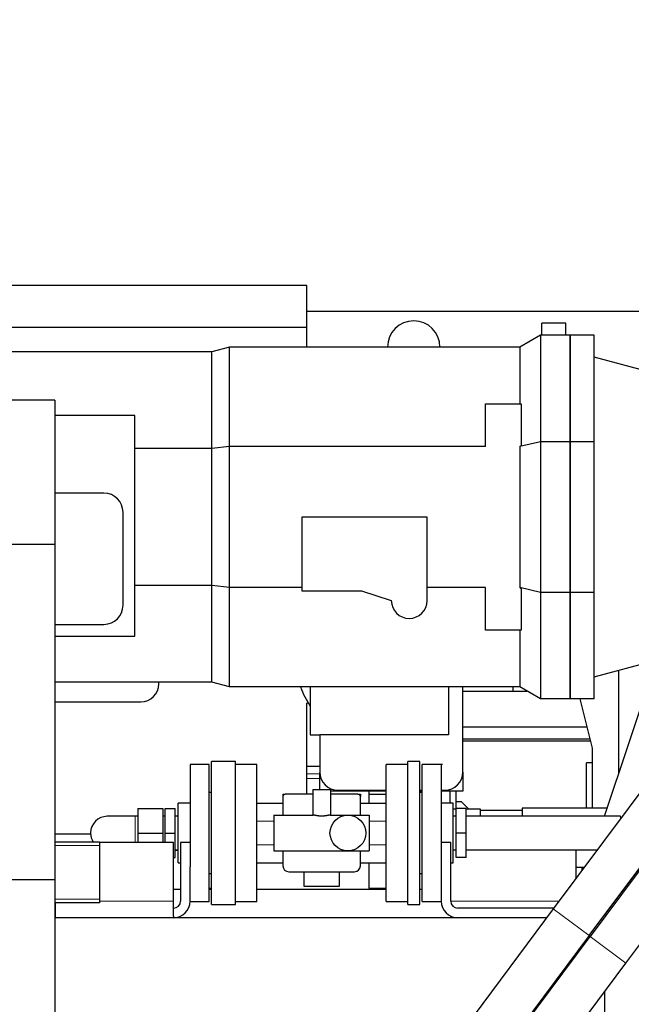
# Model space of a CAD drawing. Header units: inches. Extents: x 0 to 20790, y -12 to 14700.
# Tile 80 of 256: x 7034 to 7547, y 5712 to 6537. Entities that reach past the tile are written whole.
import ezdxf

# ---------------------------------------------------------------- set-up
doc = ezdxf.new("R2010")
doc.units = ezdxf.units.IN
for name, color, linetype, true_color in [('1', 7, 'Continuous', 0xffffff), ('101', 7, 'Continuous', 0xffffff), ('254', 7, 'Continuous', 0xffffff)]:
    doc.layers.add(name, color=color, linetype=linetype, true_color=true_color)
doc.styles.add('latin_extended', font='simplex.shx')
doc.dimstyles.get("Standard").update_dxf_attribs({"dimtxt": 0.18, "dimasz": 0.18, "dimexe": 0.18, "dimexo": 0.0625, "dimgap": 0.09, "dimtad": 0, "dimtih": 1, "dimtoh": 1, "dimdec": 4, "dimzin": 0, "dimdsep": 46, "dimtxsty": 'Standard', "dimcen": 0.09, "dimadec": 0, "dimazin": 0, "dimtfac": 1, "dimtdec": 4, "dimtofl": 0, "dimtmove": 0, "dimatfit": 3, "dimfxl": 1, "dimtolj": 1, "dimtzin": 0, "dimarcsym": 0})

# ---------------------------------------------------------------- blocks, each defined once
blk = doc.blocks.new('_U9')
at = {"layer": '254', "color": 3, "linetype": 'Continuous', "lineweight": 13, "transparency": 16777216}
for p, q in [((1629.96, 6537.14), (699.96, 6537.14)), ((734.96, 6414.64), (734.96, 5321.64)), ((7670.96, 5199.14), (699.96, 5199.14))]:
    blk.add_line(p, q, dxfattribs=at)
at = {"layer": '254', "color": 3, "transparency": 16777216}
for points in [[(755.37, 6414.64), (714.54, 6414.64), (734.96, 6537.14)], [(714.54, 5321.64), (755.37, 5321.64), (734.96, 5199.14)]]:
    blk.add_solid(points, dxfattribs=at)
at = {"layer": 'Defpoints', "color": 0, "transparency": 16777216}
for p in [(1664.96, 6537.14), (734.96, 5199.14), (7705.96, 5199.14)]:
    blk.add_point(p, dxfattribs=at)
at = {"layer": '254', "color": 2, "lineweight": 13, "transparency": 16777216, "insert": (551.21, 5647.57), "char_height": 122.5, "attachment_point": 1, "rotation": 90, "style": 'latin_extended'}
blk.add_mtext('\\A1;\\C2;1338', dxfattribs=at)

msp = doc.modelspace()

# ---------------------------------------------------------------- linework, layer by layer
at = {"layer": '1', "color": 2, "linetype": 'Continuous', "lineweight": 25}
for p, q in [((7275.156, 6314.143), (7025.156, 6314.143)), ((7275.156, 6279.143), (7275.156, 6314.143)), ((7275.159, 6292.643), (7732.456, 6292.643)), ((7275.156, 6279.143), (6995.156, 6279.143)), ((7275.156, 6262.642), (7275.156, 6279.143)), ((7472.456, 6272.642), (7472.456, 6282.643)), ((7492.456, 6282.643), (7472.456, 6282.643)), ((7492.456, 6272.642), (7492.456, 6282.643)), ((7471.156, 6272.643), (7453.835, 6262.643)), ((7496.156, 6272.643), (7471.156, 6272.643)), ((7471.156, 6272.643), (7471.156, 6183.31)), ((7496.156, 6272.643), (7496.156, 6183.31)), ((7496.156, 6183.31), (7496.156, 6272.643)), ((7516.156, 6272.643), (7496.156, 6272.643)), ((7516.156, 6183.31), (7516.156, 6272.643)), ((7195.483, 6258.643), (6991.156, 6258.643)), ((7210.411, 6262.643), (7195.483, 6258.643)), ((7195.483, 6177.511), (7195.483, 6258.643)), ((7453.835, 6262.643), (7210.411, 6262.643)), ((7210.411, 6179.168), (7210.411, 6262.643)), ((7453.835, 6262.643), (7453.835, 6215.143)), ((7570.477, 6239.624), (7516.156, 6254.179)), ((7063.956, 6218.043), (2537.956, 6218.043)), ((7063.956, 6218.043), (7063.956, 6097.047)), ((7425.156, 6215.143), (7455.156, 6215.143)), ((7425.156, 6179.168), (7425.156, 6215.143)), ((7455.156, 6215.143), (7455.156, 6180.247)), ((7131.156, 6205.143), (7063.956, 6205.143)), ((7131.156, 6020.143), (7131.156, 6205.143)), ((7195.483, 6177.511), (7131.156, 6177.511)), ((7210.411, 6179.168), (7195.483, 6177.511)), ((7195.483, 6062.774), (7195.483, 6177.511)), ((7425.156, 6179.168), (7210.411, 6179.168)), ((7210.411, 6061.117), (7210.411, 6179.168)), ((7471.156, 6183.31), (7453.835, 6179.168)), ((7453.835, 6179.168), (7455.156, 6180.247)), ((7453.835, 6179.168), (7453.835, 6061.117)), ((7471.156, 6183.31), (7471.156, 6056.975)), ((7496.156, 6183.31), (7471.156, 6183.31)), ((7496.156, 6183.31), (7496.156, 6056.975)), ((7496.156, 6056.975), (7496.156, 6183.31)), ((7516.156, 6183.31), (7496.156, 6183.31)), ((7516.156, 6056.975), (7516.156, 6183.31)), ((7105.156, 6140.143), (7063.956, 6140.143)), ((7121.156, 6046.143), (7121.156, 6124.143)), ((7376.156, 6120.143), (7271.156, 6120.143)), ((7271.156, 6120.143), (7271.156, 6058.143)), ((7376.156, 6050.143), (7376.156, 6120.143)), ((7063.956, 6097.047), (2537.956, 6097.047)), ((7063.956, 6097.047), (7063.956, 5816.047)), ((7195.483, 6062.774), (7131.156, 6062.774)), ((7195.483, 5981.643), (7195.483, 6062.774)), ((7210.411, 6061.117), (7195.483, 6062.774)), ((7271.156, 6061.117), (7210.411, 6061.117)), ((7210.411, 5977.643), (7210.411, 6061.117)), ((7425.156, 6061.117), (7376.156, 6061.117)), ((7425.156, 6025.143), (7425.156, 6061.117)), ((7455.156, 6060.039), (7453.835, 6061.117)), ((7471.156, 6056.975), (7453.835, 6061.117)), ((7455.156, 6060.039), (7455.156, 6025.143)), ((7271.156, 6058.143), (7321.156, 6058.143)), ((7321.156, 6058.143), (7346.156, 6050.143)), ((7471.156, 6056.975), (7471.156, 5967.643)), ((7496.156, 6056.975), (7471.156, 6056.975)), ((7496.156, 6056.975), (7496.156, 5967.643)), ((7496.156, 5967.643), (7496.156, 6056.975)), ((7516.156, 6056.975), (7496.156, 6056.975)), ((7516.156, 5967.643), (7516.156, 6056.975)), ((7063.956, 6030.143), (7105.156, 6030.143)), ((7063.956, 6020.143), (7131.156, 6020.143)), ((7455.156, 6025.143), (7425.156, 6025.143)), ((7453.835, 6025.143), (7453.835, 5977.643)), ((7516.156, 5986.107), (7570.477, 6000.662)), ((7524.972, 5869.191), (7568.63, 6000.167)), ((7536.806, 5991.636), (7536.806, 5904.695)), ((7195.483, 5981.643), (7063.957, 5981.643)), ((7151.156, 5980.143), (7151.156, 5981.643)), ((7210.411, 5977.643), (7195.483, 5981.643)), ((7453.835, 5977.643), (7210.411, 5977.643)), ((7278.156, 5977.643), (7278.156, 5937.501)), ((7394.156, 5977.643), (7394.156, 5937.501)), ((7406.156, 5906.143), (7406.156, 5977.644)), ((7448.456, 5974.143), (7448.456, 5977.643)), ((7471.156, 5967.643), (7453.835, 5977.643)), ((7406.153, 5974.143), (7459.889, 5974.143)), ((7063.957, 5965.143), (7136.156, 5965.143)), ((7275.156, 5887.691), (7275.156, 5964.143)), ((7276.467, 5964.143), (7275.156, 5964.143)), ((7496.156, 5967.643), (7471.156, 5967.643)), ((7516.156, 5967.643), (7496.156, 5967.643)), ((7504.221, 5967.644), (7514.656, 5926.212)), ((7511.992, 5769.115), (7654.3, 5959.941)), ((7655.101, 5959.344), (7512.794, 5768.517)), ((7601.454, 5951.89), (7481.891, 5791.563)), ((7278.156, 5937.501), (7286.156, 5937.501)), ((7394.156, 5937.501), (7286.156, 5937.501)), ((7286.156, 5937.501), (7286.156, 5906.143)), ((7406.153, 5944.143), (7510.139, 5944.143)), ((7513.155, 5932.143), (7406.149, 5932.143)), ((7514.656, 5926.212), (7514.656, 5876.143)), ((7193.456, 5912.691), (7177.379, 5912.691)), ((7193.456, 5855.191), (7193.456, 5912.691)), ((7195.456, 5855.191), (7195.456, 5915.191)), ((7215.456, 5915.191), (7195.456, 5915.191)), ((7215.456, 5855.191), (7215.456, 5915.191)), ((7233.456, 5912.691), (7215.456, 5912.691)), ((7233.456, 5855.191), (7233.456, 5912.691)), ((7341.956, 5855.191), (7341.956, 5912.691)), ((7359.956, 5912.691), (7341.956, 5912.691)), ((7359.956, 5855.191), (7359.956, 5915.191)), ((7369.956, 5915.191), (7359.956, 5915.191)), ((7369.956, 5855.191), (7369.956, 5915.191)), ((7371.956, 5855.191), (7371.956, 5912.691)), ((7389.113, 5912.691), (7371.956, 5912.691)), ((7514.657, 5914.143), (7509.956, 5914.143)), ((7509.956, 5876.141), (7509.956, 5914.143)), ((7286.156, 5910.823), (7275.156, 5910.823)), ((7286.156, 5891.691), (7286.156, 5906.055)), ((7406.156, 5906.145), (7406.156, 5890.143)), ((7542.895, 5746.069), (7662.458, 5906.396)), ((7195.456, 5889.191), (7193.456, 5889.191)), ((7255.206, 5887.691), (7257.206, 5887.691)), ((7255.206, 5887.691), (7255.206, 5885.691)), ((7280.206, 5887.691), (7257.206, 5887.691)), ((7280.206, 5891.691), (7295.206, 5891.691)), ((7280.206, 5891.691), (7280.206, 5870.191)), ((7295.206, 5891.691), (7295.206, 5870.191)), ((7341.958, 5890.143), (7295.206, 5890.143)), ((7318.206, 5887.691), (7295.206, 5887.691)), ((7301.156, 5891.143), (7341.957, 5891.143)), ((7318.206, 5887.691), (7320.206, 5887.691)), ((7320.206, 5887.691), (7320.206, 5885.691)), ((7327.156, 5890.143), (7327.156, 5887.78)), ((7327.156, 5887.78), (7327.156, 5880.191)), ((7327.156, 5887.78), (7341.956, 5887.78)), ((7369.955, 5891.143), (7371.955, 5891.143)), ((7371.956, 5890.143), (7369.955, 5890.143)), ((7371.956, 5889.191), (7369.956, 5889.191)), ((7387.955, 5891.143), (7391.156, 5891.143)), ((7406.156, 5890.143), (7387.955, 5890.143)), ((7395.156, 5890.142), (7395.156, 5880.269)), ((7400.156, 5890.143), (7400.156, 5875.191)), ((7167.456, 5855.191), (7167.456, 5880.269)), ((7177.456, 5880.269), (7167.456, 5880.269)), ((7233.456, 5880.191), (7255.206, 5880.191)), ((7255.206, 5885.691), (7255.206, 5870.191)), ((7320.206, 5870.191), (7320.206, 5885.691)), ((7320.206, 5880.191), (7341.956, 5880.191)), ((7397.956, 5880.269), (7387.956, 5880.269)), ((7397.956, 5855.191), (7397.956, 5880.269)), ((7404.956, 5881.343), (7400.159, 5881.343)), ((7411.108, 5875.191), (7404.956, 5881.343)), ((7133.456, 5875.691), (7154.456, 5875.691)), ((7133.456, 5875.691), (7133.456, 5855.191)), ((7154.456, 5875.691), (7154.456, 5855.191)), ((7156.456, 5875.691), (7164.956, 5875.691)), ((7156.456, 5855.191), (7156.456, 5875.691)), ((7164.956, 5855.191), (7164.956, 5875.691)), ((7247.706, 5870.191), (7280.635, 5870.191)), ((7247.706, 5870.191), (7247.706, 5840.191)), ((7294.777, 5870.191), (7309.706, 5870.191)), ((7309.706, 5870.191), (7327.706, 5870.191)), ((7327.706, 5870.191), (7327.706, 5840.191)), ((7400.456, 5875.191), (7397.956, 5875.191)), ((7400.456, 5855.191), (7400.456, 5875.691)), ((7408.956, 5875.691), (7400.456, 5875.691)), ((7420.956, 5875.191), (7408.955, 5875.191)), ((7408.956, 5855.191), (7408.956, 5875.691)), ((7455.905, 5874.143), (7420.889, 5874.143)), ((7455.94, 5874.143), (7420.944, 5874.143)), ((7420.956, 5869.191), (7420.956, 5875.191)), ((7455.956, 5876.143), (7455.956, 5869.19)), ((7527.289, 5876.143), (7455.956, 5876.143)), ((7133.456, 5869.191), (7131.456, 5869.191)), ((7156.456, 5869.191), (7154.456, 5869.191)), ((7167.456, 5869.191), (7164.956, 5869.191)), ((7400.456, 5869.191), (7397.956, 5869.191)), ((7538.456, 5869.191), (7408.956, 5869.191)), ((7093.996, 5854.143), (7063.957, 5854.143)), ((7133.456, 5855.191), (7133.456, 5847.143)), ((7133.456, 5855.191), (7154.456, 5855.191)), ((7154.456, 5855.191), (7154.456, 5847.143)), ((7156.456, 5855.191), (7164.956, 5855.191)), ((7156.456, 5847.143), (7156.456, 5855.191)), ((7164.956, 5834.691), (7164.956, 5855.191)), ((7167.456, 5830.112), (7167.456, 5855.191)), ((7193.456, 5797.691), (7193.456, 5855.191)), ((7195.456, 5795.191), (7195.456, 5855.191)), ((7215.456, 5795.191), (7215.456, 5855.191)), ((7233.456, 5797.691), (7233.456, 5855.191)), ((7341.956, 5797.691), (7341.956, 5855.191)), ((7359.956, 5795.191), (7359.956, 5855.191)), ((7369.956, 5795.191), (7369.956, 5855.191)), ((7371.956, 5797.691), (7371.956, 5855.191)), ((7397.956, 5830.112), (7397.956, 5855.191)), ((7400.456, 5834.691), (7400.456, 5855.191)), ((7408.956, 5855.191), (7400.456, 5855.191)), ((7408.956, 5834.691), (7408.956, 5855.191)), ((7101.456, 5847.643), (7063.956, 5847.643)), ((7101.456, 5847.643), (7101.456, 5844.643)), ((7163.456, 5847.143), (7101.457, 5847.143)), ((7163.456, 5798.143), (7163.456, 5847.143)), ((7177.456, 5847.143), (7169.456, 5847.143)), ((7169.456, 5847.143), (7169.456, 5798.143)), ((7395.956, 5847.143), (7387.956, 5847.143)), ((7395.956, 5798.143), (7395.956, 5847.143)), ((7101.456, 5844.643), (7101.456, 5799.643)), ((7164.956, 5841.191), (7167.456, 5841.191)), ((7247.706, 5840.191), (7309.706, 5840.191)), ((7255.206, 5840.191), (7255.206, 5827.691)), ((7309.706, 5840.191), (7327.706, 5840.191)), ((7320.206, 5827.691), (7320.206, 5840.191)), ((7397.956, 5841.191), (7400.456, 5841.191)), ((7408.956, 5841.191), (7518.899, 5841.191)), ((7500.956, 5841.191), (7500.956, 5817.128)), ((7163.456, 5834.691), (7164.956, 5834.691)), ((7167.456, 5830.112), (7169.456, 5830.112)), ((7233.456, 5830.191), (7255.206, 5830.191)), ((7320.206, 5830.191), (7341.956, 5830.191)), ((7327.156, 5830.192), (7327.156, 5809.058)), ((7395.956, 5830.112), (7397.956, 5830.112)), ((7408.956, 5834.691), (7400.456, 5834.691)), ((7177.456, 5798.143), (7177.456, 5826.712)), ((7193.456, 5821.191), (7195.456, 5821.191)), ((7260.206, 5822.691), (7315.206, 5822.691)), ((7272.706, 5822.691), (7272.706, 5810.691)), ((7302.706, 5810.691), (7302.706, 5822.691)), ((7369.956, 5821.191), (7371.956, 5821.191)), ((7387.956, 5826.712), (7387.956, 5798.143)), ((7507.682, 5826.143), (7500.956, 5826.143)), ((7505.956, 5826.143), (7505.956, 5823.833)), ((7063.956, 5816.047), (2537.956, 5816.047)), ((7063.956, 5816.047), (7063.956, 5625.043)), ((7163.457, 5808.143), (7169.459, 5808.143)), ((7193.456, 5809.058), (7195.456, 5809.058)), ((7193.456, 5808.143), (7195.458, 5808.143)), ((7233.456, 5808.143), (7341.953, 5808.143)), ((7272.706, 5810.691), (7302.706, 5810.691)), ((7327.156, 5809.058), (7341.956, 5809.058)), ((7369.955, 5808.143), (7371.952, 5808.143)), ((7101.456, 5796.643), (7063.956, 5796.643)), ((7064.456, 5784.143), (7064.456, 5796.643)), ((7101.456, 5799.643), (7101.456, 5796.643)), ((7163.456, 5785.494), (7163.456, 5798.143)), ((7177.448, 5797.691), (7193.456, 5797.691)), ((7215.456, 5797.691), (7233.456, 5797.691)), ((7341.956, 5797.691), (7359.956, 5797.691)), ((7371.956, 5797.691), (7387.963, 5797.691)), ((7195.456, 5795.191), (7215.456, 5795.191)), ((7359.956, 5795.191), (7369.956, 5795.191)), ((7481.891, 5791.563), (7399.691, 5681.338)), ((7482.322, 5792.143), (7401.956, 5792.143)), ((7476.305, 5784.143), (7063.9, 5784.143)), ((7163.456, 5785.494), (7163.456, 5784.143)), ((7395.956, 5785.494), (7395.956, 5784.143)), ((7511.992, 5769.115), (7429.792, 5658.89)), ((7430.594, 5658.292), (7512.794, 5768.517)), ((7509.956, 5766.365), (7509.956, 5764.711)), ((7457.526, 5631.595), (7542.895, 5746.069)), ((7524.956, 5722.014), (7524.956, 5630.643))]:
    msp.add_line(p, q, dxfattribs=at)
at = {"layer": '1', "color": 110, "linetype": 'Continuous', "lineweight": 13}
for p, q in [((7286.156, 5904.841), (7275.156, 5904.841)), ((7275.156, 5900.809), (7286.156, 5900.809)), ((7131.456, 5855.191), (7131.456, 5869.191)), ((7233.456, 5865.191), (7247.706, 5865.191)), ((7327.706, 5865.191), (7341.956, 5865.191)), ((7538.456, 5867.414), (7538.456, 5869.191)), ((7131.456, 5847.142), (7131.456, 5855.191)), ((7233.456, 5845.191), (7247.706, 5845.191)), ((7327.706, 5845.191), (7341.956, 5845.191)), ((7101.456, 5844.643), (7063.956, 5844.643)), ((7167.458, 5840.552), (7164.959, 5840.552)), ((7101.456, 5799.643), (7063.956, 5799.643)), ((7163.456, 5798.143), (7101.457, 5798.143)), ((7486.797, 5798.143), (7395.956, 5798.143)), ((7481.891, 5791.563), (7511.992, 5769.115)), ((7542.895, 5746.069), (7512.794, 5768.517))]:
    msp.add_line(p, q, dxfattribs=at)
at = {"layer": '1', "color": 2, "linetype": 'Continuous', "lineweight": 25}
msp.add_circle((7309.706, 5855.191), 15, dxfattribs=at)
for centre, radius, start, end in [((7364.956, 6262.643), 22, 0, 180), ((7105.156, 6124.143), 16, 0, 90), ((7105.156, 6046.143), 16, 270, 0), ((7361.156, 6050.143), 15, 180, 0), ((7136.156, 5980.143), 15, 270, 0), ((7336.156, 6000.711), 70, 199.240693, 214.047732), ((7301.156, 5906.143), 15, 180, 270), ((7391.156, 5906.143), 15, 270, 0), ((7257.206, 5885.691), 2, 90, 180), ((7318.206, 5885.691), 2, 0, 90), ((7107.956, 5855.191), 14, 90.46125, 180), ((7107.956, 5855.191), 14, 180, 212.630625), ((7260.206, 5827.691), 5, 180, 270), ((7315.206, 5827.691), 5, 270, 0), ((7163.456, 5798.143), 6, 270, 0), ((7163.456, 5798.143), 14, 270, 0), ((7401.956, 5798.143), 14, 180, 270), ((7401.956, 5798.143), 6, 180, 270)]:
    msp.add_arc(centre, radius, start, end, dxfattribs=at)
for points, knots in [([(7177.456, 5912.691), (7177.456, 5912.691), (7177.456, 5912.69), (7177.456, 5912.603), (7177.456, 5912.23), (7177.456, 5911.615), (7177.456, 5910.759), (7177.456, 5909.667), (7177.456, 5908.344), (7177.456, 5906.794), (7177.456, 5905.025), (7177.456, 5903.044), (7177.456, 5900.86), (7177.456, 5898.481), (7177.456, 5895.918), (7177.456, 5893.182), (7177.456, 5890.285), (7177.456, 5887.238), (7177.456, 5884.054), (7177.456, 5880.748), (7177.456, 5877.334), (7177.456, 5873.825), (7177.456, 5870.237), (7177.456, 5866.585), (7177.456, 5862.884), (7177.456, 5859.151), (7177.456, 5855.401), (7177.456, 5851.65), (7177.456, 5847.914), (7177.456, 5844.209), (7177.456, 5840.551), (7177.456, 5836.955), (7177.456, 5833.436), (7177.456, 5830.01), (7177.456, 5827.798), (7177.456, 5826.712)], [0, 0, 0, 0, 0.0008446, 0.0320682, 0.0632918, 0.0945155, 0.1257391, 0.1569627, 0.1881863, 0.2194099, 0.2506335, 0.2818571, 0.3130807, 0.3443043, 0.3755279, 0.4067515, 0.4379751, 0.4691987, 0.5004223, 0.5316459, 0.5628695, 0.5940931, 0.6253167, 0.6565403, 0.6877639, 0.7189876, 0.7502112, 0.7814348, 0.8126584, 0.843882, 0.8751056, 0.9063292, 0.9375528, 0.9687764, 1, 1, 1, 1]), ([(7387.956, 5912.691), (7387.956, 5912.691), (7387.956, 5912.645), (7387.956, 5912.438), (7387.956, 5912.092), (7387.956, 5911.609), (7387.956, 5910.99), (7387.956, 5910.238), (7387.956, 5909.352), (7387.956, 5908.335), (7387.956, 5907.191), (7387.956, 5905.923), (7387.956, 5904.531), (7387.956, 5903.02), (7387.956, 5901.394), (7387.956, 5899.658), (7387.956, 5897.814), (7387.956, 5895.866), (7387.956, 5893.821), (7387.956, 5891.684), (7387.956, 5889.459), (7387.956, 5887.149), (7387.956, 5884.763), (7387.956, 5882.308), (7387.956, 5879.787), (7387.956, 5877.204), (7387.956, 5874.569), (7387.956, 5871.889), (7387.956, 5869.169), (7387.956, 5866.413), (7387.956, 5863.63), (7387.956, 5860.829), (7387.956, 5858.015), (7387.956, 5856.057), (7387.956, 5854.965), (7387.956, 5854.738), (7387.956, 5854.512), (7387.956, 5854.286), (7387.956, 5854.06), (7387.956, 5853.834), (7387.956, 5853.608), (7387.956, 5853.382), (7387.956, 5853.156), (7387.956, 5852.931), (7387.956, 5852.705), (7387.956, 5852.48), (7387.956, 5852.254), (7387.956, 5852.029), (7387.956, 5851.804), (7387.956, 5851.579), (7387.956, 5851.354), (7387.956, 5851.129), (7387.956, 5850.904), (7387.956, 5850.679), (7387.956, 5850.454), (7387.956, 5850.23), (7387.956, 5850.005), (7387.956, 5849.781), (7387.956, 5849.557), (7387.956, 5849.332), (7387.956, 5849.108), (7387.956, 5848.884), (7387.956, 5848.66), (7387.956, 5848.436), (7387.956, 5848.212), (7387.956, 5847.989), (7387.956, 5847.765), (7387.956, 5847.541), (7387.956, 5847.318), (7387.956, 5847.095), (7387.956, 5846.871), (7387.956, 5846.648), (7387.956, 5846.425), (7387.956, 5846.202), (7387.956, 5845.979), (7387.956, 5845.756), (7387.956, 5845.533), (7387.956, 5845.311), (7387.956, 5845.088), (7387.956, 5844.866), (7387.956, 5844.643), (7387.956, 5844.421), (7387.956, 5844.199), (7387.956, 5843.976), (7387.956, 5843.754), (7387.956, 5843.533), (7387.956, 5843.311), (7387.956, 5843.09), (7387.956, 5842.869), (7387.956, 5842.648), (7387.956, 5842.428), (7387.956, 5842.208), (7387.956, 5841.988), (7387.956, 5841.768), (7387.956, 5841.549), (7387.956, 5841.33), (7387.956, 5841.111), (7387.956, 5840.892), (7387.956, 5840.674), (7387.956, 5840.456), (7387.956, 5840.238), (7387.956, 5840.02), (7387.956, 5839.803), (7387.956, 5839.586), (7387.956, 5839.369), (7387.956, 5839.152), (7387.956, 5838.936), (7387.956, 5838.72), (7387.956, 5838.504), (7387.956, 5838.289), (7387.956, 5838.073), (7387.956, 5837.858), (7387.956, 5837.644), (7387.956, 5837.429), (7387.956, 5837.215), (7387.956, 5837.001), (7387.956, 5836.787), (7387.956, 5836.573), (7387.956, 5836.36), (7387.956, 5836.147), (7387.956, 5835.935), (7387.956, 5835.722), (7387.956, 5835.51), (7387.956, 5835.298), (7387.956, 5835.086), (7387.956, 5834.875), (7387.956, 5834.664), (7387.956, 5834.453), (7387.956, 5834.242), (7387.956, 5834.032), (7387.956, 5833.821), (7387.956, 5833.612), (7387.956, 5833.402), (7387.956, 5833.193), (7387.956, 5832.984), (7387.956, 5832.775), (7387.956, 5832.567), (7387.956, 5832.359), (7387.956, 5832.152), (7387.956, 5831.945), (7387.956, 5831.738), (7387.956, 5831.532), (7387.956, 5831.326), (7387.956, 5831.121), (7387.956, 5830.916), (7387.956, 5830.712), (7387.956, 5830.508), (7387.956, 5830.304), (7387.956, 5830.101), (7387.956, 5829.898), (7387.956, 5829.696), (7387.956, 5829.494), (7387.956, 5829.293), (7387.956, 5829.092), (7387.956, 5828.891), (7387.956, 5828.691), (7387.956, 5828.491), (7387.956, 5828.292), (7387.956, 5828.093), (7387.956, 5827.894), (7387.956, 5827.696), (7387.956, 5827.498), (7387.956, 5827.301), (7387.956, 5827.104), (7387.956, 5826.907), (7387.956, 5826.777), (7387.956, 5826.711)], [0, 0, 0, 0, 0.0235246, 0.0469935, 0.0704634, 0.0939913, 0.1175159, 0.1409847, 0.1644547, 0.1879826, 0.2115072, 0.234976, 0.258446, 0.2819739, 0.3054984, 0.3289673, 0.3524373, 0.3759652, 0.3994897, 0.4229586, 0.4464286, 0.4699564, 0.493481, 0.5169499, 0.5404199, 0.5639477, 0.5874723, 0.6109412, 0.6344111, 0.657939, 0.6814644, 0.7049336, 0.7284033, 0.7519303, 0.7538154, 0.7556998, 0.7575835, 0.7594666, 0.7613491, 0.763231, 0.7651124, 0.7669932, 0.7688736, 0.7707535, 0.7726329, 0.774512, 0.7763907, 0.778269, 0.780147, 0.7820248, 0.7839022, 0.7857795, 0.7876565, 0.7895334, 0.7914101, 0.7932867, 0.7951633, 0.7970397, 0.7989162, 0.8007927, 0.8026691, 0.8045457, 0.8064223, 0.8082991, 0.810176, 0.8120531, 0.8139304, 0.8158079, 0.8176857, 0.8195638, 0.8214422, 0.823321, 0.8252001, 0.8270797, 0.8289597, 0.8308401, 0.8327211, 0.8346026, 0.8364846, 0.8383672, 0.8402505, 0.8421344, 0.8440189, 0.8459041, 0.8477892, 0.8496735, 0.8515571, 0.8534402, 0.8553226, 0.8572044, 0.8590858, 0.8609665, 0.8628468, 0.8647267, 0.8666061, 0.8684851, 0.8703638, 0.8722421, 0.8741201, 0.8759978, 0.8778752, 0.8797524, 0.8816294, 0.8835063, 0.885383, 0.8872596, 0.8891361, 0.8910126, 0.8928891, 0.8947655, 0.896642, 0.8985186, 0.9003952, 0.902272, 0.9041489, 0.906026, 0.9079034, 0.9097809, 0.9116587, 0.9135369, 0.9154153, 0.9172941, 0.9191733, 0.9210529, 0.9229329, 0.9248134, 0.9266945, 0.928576, 0.9304581, 0.9323408, 0.9342241, 0.936108, 0.9379927, 0.939878, 0.941763, 0.9436473, 0.945531, 0.9474141, 0.9492965, 0.9511783, 0.9530597, 0.9549405, 0.9568208, 0.9587006, 0.96058, 0.9624591, 0.9643377, 0.966216, 0.968094, 0.9699717, 0.9718492, 0.9737264, 0.9756034, 0.9774803, 0.979357, 0.9812336, 0.9831101, 0.9849866, 0.986863, 0.9887395, 0.990616, 0.9924926, 0.9943692, 0.996246, 0.9981229, 1, 1, 1, 1]), ([(7294.777, 5870.191), (7294.712, 5870.191), (7294.641, 5870.188), (7294.484, 5870.175), (7294.4, 5870.166), (7294.217, 5870.142), (7294.119, 5870.127), (7293.962, 5870.102), (7293.909, 5870.093), (7293.825, 5870.078), (7293.797, 5870.073), (7293.74, 5870.063), (7293.596, 5870.037), (7293.443, 5870.009), (7293.189, 5869.961), (7293.057, 5869.936), (7292.782, 5869.884), (7292.64, 5869.857), (7292.418, 5869.816), (7292.343, 5869.802), (7292.228, 5869.781), (7292.189, 5869.774), (7292.112, 5869.76), (7291.916, 5869.725), (7291.555, 5869.664), (7291.053, 5869.586), (7290.705, 5869.538), (7290.349, 5869.494), (7290.168, 5869.473), (7289.937, 5869.449), (7289.89, 5869.444), (7289.797, 5869.435), (7289.658, 5869.421), (7289.518, 5869.409), (7289.236, 5869.387), (7288.859, 5869.362), (7288.287, 5869.338), (7287.901, 5869.333), (7287.658, 5869.333), (7287.61, 5869.333), (7287.512, 5869.334), (7287.463, 5869.334), (7287.317, 5869.336), (7287.22, 5869.338), (7286.93, 5869.346), (7286.547, 5869.362), (7285.981, 5869.4), (7285.61, 5869.434), (7285.335, 5869.463), (7285.243, 5869.473), (7285.106, 5869.489), (7285.061, 5869.494), (7284.971, 5869.505), (7284.746, 5869.533), (7284.352, 5869.587), (7283.85, 5869.665), (7283.53, 5869.72), (7283.295, 5869.761), (7283.218, 5869.775), (7283.065, 5869.802), (7282.989, 5869.816), (7282.767, 5869.858), (7282.624, 5869.885), (7282.35, 5869.937), (7282.218, 5869.962), (7281.965, 5870.01), (7281.843, 5870.032), (7281.612, 5870.074), (7281.501, 5870.093), (7281.37, 5870.114), (7281.344, 5870.119), (7281.293, 5870.126), (7281.218, 5870.138), (7281.147, 5870.148), (7281.01, 5870.166), (7280.841, 5870.184), (7280.699, 5870.191), (7280.635, 5870.191)], [0, 0, 0, 0, 0.03125, 0.03125, 0.0625, 0.0625, 0.09375, 0.09375, 0.109375, 0.109375, 0.1171875, 0.1171875, 0.125, 0.15625, 0.15625, 0.1875, 0.1875, 0.21875, 0.21875, 0.234375, 0.234375, 0.2421875, 0.2421875, 0.25, 0.28125, 0.3125, 0.34375, 0.34375, 0.375, 0.375, 0.3828125, 0.3828125, 0.390625, 0.40625, 0.40625, 0.4375, 0.46875, 0.5, 0.5, 0.5078125, 0.5078125, 0.515625, 0.515625, 0.53125, 0.53125, 0.5625, 0.59375, 0.625, 0.625, 0.640625, 0.640625, 0.6484375, 0.6484375, 0.65625, 0.6875, 0.71875, 0.75, 0.75, 0.765625, 0.765625, 0.78125, 0.78125, 0.8125, 0.8125, 0.84375, 0.84375, 0.875, 0.875, 0.90625, 0.90625, 0.9140625, 0.9140625, 0.921875, 0.9375, 0.9375, 0.96875, 1, 1, 1, 1]), ([(7131.456, 5869.191), (7128.23, 5869.191), (7122.288, 5869.191), (7114.385, 5869.191), (7109.09, 5869.191), (7107.905, 5869.191), (7107.85, 5869.191)], [0, 0, 0, 0, 0.2495613, 0.499472, 0.74965, 1, 1, 1, 1])]:
    msp.add_open_spline(points, degree=3, knots=knots, dxfattribs=at)
at = {"layer": '101', "color": 2, "linetype": 'Continuous', "lineweight": 25}
msp.add_line((7406.145, 5934.143), (7512.653, 5934.143), dxfattribs=at)

# ---------------------------------------------------------------- dimensions: what is measured, and where the dimension line sits
at = {"layer": '254', "color": 2, "linetype": 'Continuous', "lineweight": 13}
dim = msp.add_linear_dim(base=(734.956, 5199.143), p1=(1664.956, 6537.143), p2=(7705.956, 5199.143), angle=90, text='\\C2;1338', dimstyle='Standard', override={"dimscale": 35, "dimtxt": 3.5, "dimasz": 3.5, "dimexe": 1, "dimexo": 1, "dimgap": 1.75, "dimtad": 1, "dimtih": 0, "dimtoh": 0, "dimdec": 2, "dimlfac": 0.028571, "dimzin": 8, "dimdsep": 46, "dimlunit": 2, "dimpost": '', "dimtxsty": 'latin_extended', "dimsah": 1, "dimse1": 0, "dimse2": 0, "dimsd1": 0, "dimsd2": 0, "dimclrd": 3, "dimclre": 3, "dimclrt": 2, "dimtol": 0, "dimtm": -0.1, "dimtfac": 0.714286, "dimtdec": 3, "dimtofl": 1, "dimtmove": 0, "dimtzin": 8, "dimlwd": 13, "dimlwe": 13}, dxfattribs=at)
dim.commit()
dim.dimension.update_dxf_attribs({"geometry": '_U9', "text_midpoint": (734.956, 5851.74), "dimtype": 160})

doc.saveas('drawing.dxf')
